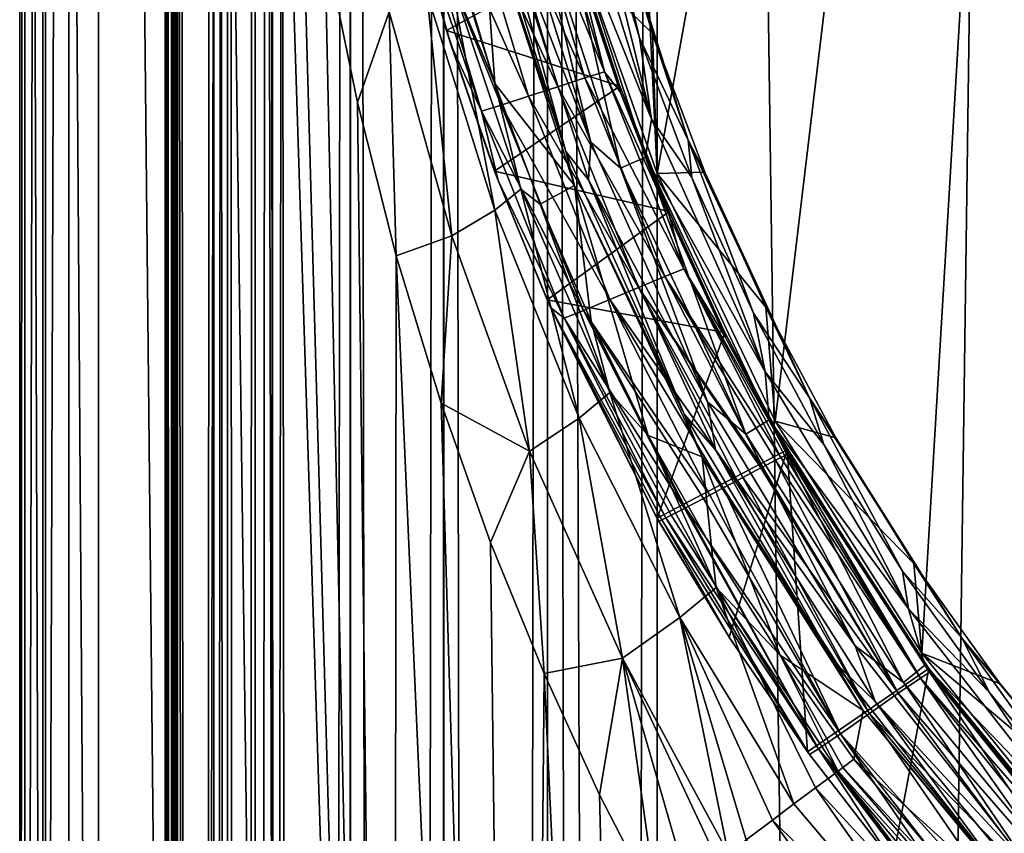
# Model space of a CAD drawing. Extents: x -100 to 100, y -1250 to 5.
# Tile 7 of 60: x -56 to -36, y -181 to -165. Entities that reach past the tile are written whole.
import ezdxf

# ---------------------------------------------------------------- set-up
doc = ezdxf.new("R2010")
doc.units = 0
doc.header["$LTSCALE"] = 65.185185
for name, color, linetype in [('109', 7, 'CONTINUOUS'), ('110', 7, 'CONTINUOUS'), ('111', 7, 'CONTINUOUS'), ('112', 7, 'CONTINUOUS'), ('113', 7, 'CONTINUOUS'), ('114', 7, 'CONTINUOUS'), ('115', 7, 'CONTINUOUS'), ('119', 7, 'CONTINUOUS'), ('2', 7, 'CONTINUOUS'), ('25', 7, 'CONTINUOUS'), ('26', 7, 'CONTINUOUS'), ('27', 7, 'CONTINUOUS'), ('3', 7, 'CONTINUOUS'), ('32', 7, 'CONTINUOUS'), ('33', 7, 'CONTINUOUS'), ('36', 7, 'CONTINUOUS'), ('37', 7, 'CONTINUOUS'), ('4', 7, 'CONTINUOUS'), ('42', 7, 'CONTINUOUS'), ('44', 7, 'CONTINUOUS'), ('45', 7, 'CONTINUOUS'), ('46', 7, 'CONTINUOUS'), ('47', 7, 'CONTINUOUS'), ('49', 7, 'CONTINUOUS'), ('5', 7, 'CONTINUOUS'), ('6', 7, 'CONTINUOUS'), ('68', 7, 'CONTINUOUS'), ('69', 7, 'CONTINUOUS'), ('7', 7, 'CONTINUOUS'), ('76', 7, 'CONTINUOUS'), ('77', 7, 'CONTINUOUS')]:
    doc.layers.add(name, color=color, linetype=linetype)

msp = doc.modelspace()

# ---------------------------------------------------------------- linework, layer by layer
at = {"layer": '109', "color": 7, "linetype": 'CONTINUOUS'}
for points in [[(-43.481, -174.685, 55.499), (-42, -177.13, 55), (-43.5, -174.653, 56), (-43.481, -174.685, 55.499)], [(-43.5, -174.653, 56), (-42, -177.13, 55), (-42.037, -177.072, 56), (-43.5, -174.653, 56)], [(-43.463, -174.718, 55), (-42, -177.13, 55), (-43.481, -174.685, 55.499), (-43.463, -174.718, 55)], [(-42, -177.13, 55), (-40.4, -179.459, 55), (-42.037, -177.072, 56), (-42, -177.13, 55)], [(-42.037, -177.072, 56), (-40.4, -179.459, 55), (-40.441, -179.403, 56), (-42.037, -177.072, 56)], [(-40.4, -179.459, 55), (-38.676, -181.689, 55), (-40.441, -179.403, 56), (-40.4, -179.459, 55)], [(-40.441, -179.403, 56), (-38.676, -181.689, 55), (-38.716, -181.64, 56), (-40.441, -179.403, 56)]]:
    msp.add_3dface(points, dxfattribs=at)
at = {"layer": '110', "color": 7, "linetype": 'CONTINUOUS'}
for points in [[(-41.092, -173.477, 54.181), (-38.596, -178.211, 53.744), (-41.359, -173.614, 53.868), (-41.092, -173.477, 54.181)], [(-40.984, -173.423, 54.377), (-38.145, -177.904, 54.275), (-41.092, -173.477, 54.181), (-40.984, -173.423, 54.377)], [(-38.145, -177.904, 54.275), (-38.596, -178.211, 53.744), (-41.092, -173.477, 54.181), (-38.145, -177.904, 54.275)], [(-40.904, -173.384, 54.589), (-38.145, -177.904, 54.275), (-40.984, -173.423, 54.377), (-40.904, -173.384, 54.589)], [(-40.842, -173.354, 55), (-38.145, -177.904, 54.275), (-40.904, -173.384, 54.589), (-40.842, -173.354, 55)], [(-37.964, -177.788, 55), (-38.145, -177.904, 54.275), (-40.842, -173.354, 55), (-37.964, -177.788, 55)], [(-41.391, -173.63, 53.841), (-38.596, -178.211, 53.744), (-41.759, -173.825, 53.623), (-41.391, -173.63, 53.841)], [(-41.359, -173.614, 53.868), (-38.596, -178.211, 53.744), (-41.391, -173.63, 53.841), (-41.359, -173.614, 53.868)], [(-41.872, -173.886, 53.587), (-39.182, -178.623, 53.55), (-42.159, -174.04, 53.55), (-41.872, -173.886, 53.587)], [(-41.759, -173.825, 53.623), (-39.182, -178.623, 53.55), (-41.872, -173.886, 53.587), (-41.759, -173.825, 53.623)], [(-38.596, -178.211, 53.744), (-39.182, -178.623, 53.55), (-41.759, -173.825, 53.623), (-38.596, -178.211, 53.744)], [(-42.159, -174.04, 53.55), (-39.769, -179.036, 53.744), (-42.43, -174.185, 53.586), (-42.159, -174.04, 53.55)], [(-39.182, -178.623, 53.55), (-39.769, -179.036, 53.744), (-42.159, -174.04, 53.55), (-39.182, -178.623, 53.55)], [(-42.557, -174.253, 53.627), (-39.769, -179.036, 53.744), (-42.919, -174.444, 53.845), (-42.557, -174.253, 53.627)], [(-42.43, -174.185, 53.586), (-39.769, -179.036, 53.744), (-42.557, -174.253, 53.627), (-42.43, -174.185, 53.586)], [(-42.943, -174.457, 53.866), (-40.22, -179.343, 54.275), (-43.213, -174.595, 54.181), (-42.943, -174.457, 53.866)], [(-42.919, -174.444, 53.845), (-40.22, -179.343, 54.275), (-42.943, -174.457, 53.866), (-42.919, -174.444, 53.845)], [(-39.769, -179.036, 53.744), (-40.22, -179.343, 54.275), (-42.919, -174.444, 53.845), (-39.769, -179.036, 53.744)], [(-42, -177.13, 55), (-43.463, -174.718, 55), (-43.4, -174.688, 54.586), (-42, -177.13, 55)], [(-43.319, -174.648, 54.373), (-40.4, -179.459, 55), (-43.4, -174.688, 54.586), (-43.319, -174.648, 54.373)], [(-40.4, -179.459, 55), (-42, -177.13, 55), (-43.4, -174.688, 54.586), (-40.4, -179.459, 55)], [(-43.213, -174.595, 54.181), (-40.22, -179.343, 54.275), (-43.319, -174.648, 54.373), (-43.213, -174.595, 54.181)], [(-40.22, -179.343, 54.275), (-40.4, -179.459, 55), (-43.319, -174.648, 54.373), (-40.22, -179.343, 54.275)], [(-38.145, -177.904, 54.275), (-35.069, -182.273, 53.84), (-38.596, -178.211, 53.744), (-38.145, -177.904, 54.275)], [(-37.964, -177.788, 55), (-34.655, -181.921, 54.584), (-38.145, -177.904, 54.275), (-37.964, -177.788, 55)], [(-34.655, -181.921, 54.584), (-34.817, -182.055, 54.176), (-38.145, -177.904, 54.275), (-34.655, -181.921, 54.584)], [(-34.817, -182.055, 54.176), (-35.069, -182.273, 53.84), (-38.145, -177.904, 54.275), (-34.817, -182.055, 54.176)], [(-34.624, -181.853, 55), (-34.655, -181.921, 54.584), (-37.964, -177.788, 55), (-34.624, -181.853, 55)], [(-38.596, -178.211, 53.744), (-35.38, -182.549, 53.623), (-39.182, -178.623, 53.55), (-38.596, -178.211, 53.744)], [(-35.069, -182.273, 53.84), (-35.38, -182.549, 53.623), (-38.596, -178.211, 53.744), (-35.069, -182.273, 53.84)], [(-39.182, -178.623, 53.55), (-36.054, -183.156, 53.626), (-39.769, -179.036, 53.744), (-39.182, -178.623, 53.55)], [(-35.38, -182.549, 53.623), (-35.717, -182.853, 53.55), (-39.182, -178.623, 53.55), (-35.38, -182.549, 53.623)], [(-35.717, -182.853, 53.55), (-36.054, -183.156, 53.626), (-39.182, -178.623, 53.55), (-35.717, -182.853, 53.55)], [(-39.769, -179.036, 53.744), (-36.61, -183.644, 54.176), (-40.22, -179.343, 54.275), (-39.769, -179.036, 53.744)], [(-36.054, -183.156, 53.626), (-36.361, -183.429, 53.842), (-39.769, -179.036, 53.744), (-36.054, -183.156, 53.626)], [(-36.361, -183.429, 53.842), (-36.61, -183.644, 54.176), (-39.769, -179.036, 53.744), (-36.361, -183.429, 53.842)], [(-38.676, -181.689, 55), (-40.4, -179.459, 55), (-40.22, -179.343, 54.275), (-38.676, -181.689, 55)], [(-36.61, -183.644, 54.176), (-36.771, -183.778, 54.581), (-40.22, -179.343, 54.275), (-36.61, -183.644, 54.176)], [(-36.771, -183.778, 54.581), (-36.826, -183.821, 55), (-40.22, -179.343, 54.275), (-36.771, -183.778, 54.581)], [(-36.826, -183.821, 55), (-38.676, -181.689, 55), (-40.22, -179.343, 54.275), (-36.826, -183.821, 55)]]:
    msp.add_3dface(points, dxfattribs=at)
at = {"layer": '111', "color": 7, "linetype": 'CONTINUOUS'}
for points in [[(-40.854, -173.262, 56), (-37.979, -177.709, 56), (-40.848, -173.308, 55.5), (-40.854, -173.262, 56)], [(-37.979, -177.709, 56), (-40.842, -173.354, 55), (-40.848, -173.308, 55.5), (-37.979, -177.709, 56)], [(-37.964, -177.788, 55), (-40.842, -173.354, 55), (-37.979, -177.709, 56), (-37.964, -177.788, 55)], [(-34.622, -181.805, 56), (-37.964, -177.788, 55), (-37.979, -177.709, 56), (-34.622, -181.805, 56)], [(-34.622, -181.805, 56), (-34.611, -181.842, 55.5), (-37.964, -177.788, 55), (-34.622, -181.805, 56)], [(-34.611, -181.842, 55.5), (-34.624, -181.853, 55), (-37.964, -177.788, 55), (-34.611, -181.842, 55.5)]]:
    msp.add_3dface(points, dxfattribs=at)
at = {"layer": '112', "color": 7, "linetype": 'CONTINUOUS'}
for points in [[(-43.5, -174.653, 56), (-42.037, -177.072, 56), (-40.854, -173.262, 56), (-43.5, -174.653, 56)], [(-42.037, -177.072, 56), (-40.441, -179.403, 56), (-40.854, -173.262, 56), (-42.037, -177.072, 56)], [(-40.441, -179.403, 56), (-37.979, -177.709, 56), (-40.854, -173.262, 56), (-40.441, -179.403, 56)], [(-40.441, -179.403, 56), (-38.716, -181.64, 56), (-37.979, -177.709, 56), (-40.441, -179.403, 56)], [(-38.716, -181.64, 56), (-34.622, -181.805, 56), (-37.979, -177.709, 56), (-38.716, -181.64, 56)]]:
    msp.add_3dface(points, dxfattribs=at)
at = {"layer": '113', "color": 7, "linetype": 'CONTINUOUS'}
for points in [[(-47.778, -164.739, 55.038), (-45.105, -163.272, 55.867), (-48.602, -161.736, 54.6), (-47.778, -164.739, 55.038)], [(-44.254, -165.87, 55.962), (-45.105, -163.272, 55.867), (-47.778, -164.739, 55.038), (-44.254, -165.87, 55.962)], [(-46.801, -167.598, 55.439), (-44.254, -165.87, 55.962), (-47.778, -164.739, 55.038), (-46.801, -167.598, 55.439)], [(-43.256, -168.415, 56.006), (-44.254, -165.87, 55.962), (-46.801, -167.598, 55.439), (-43.256, -168.415, 56.006)], [(-45.732, -170.213, 55.748), (-43.256, -168.415, 56.006), (-46.801, -167.598, 55.439), (-45.732, -170.213, 55.748)], [(-42.121, -170.881, 56.007), (-43.256, -168.415, 56.006), (-45.732, -170.213, 55.748), (-42.121, -170.881, 56.007)], [(-43.5, -174.653, 56), (-42.121, -170.881, 56.007), (-45.732, -170.213, 55.748), (-43.5, -174.653, 56)], [(-43.5, -174.653, 56), (-40.854, -173.262, 56), (-42.121, -170.881, 56.007), (-43.5, -174.653, 56)]]:
    msp.add_3dface(points, dxfattribs=at)
at = {"layer": '114', "color": 7, "linetype": 'CONTINUOUS'}
for points in [[(-45.105, -163.272, 55.867), (-44.254, -165.87, 55.962), (-45.107, -163.39, 54.867), (-45.105, -163.272, 55.867)], [(-45.107, -163.39, 54.867), (-44.254, -165.87, 55.962), (-44.251, -165.983, 54.962), (-45.107, -163.39, 54.867)], [(-44.254, -165.87, 55.962), (-43.256, -168.415, 56.006), (-44.251, -165.983, 54.962), (-44.254, -165.87, 55.962)], [(-44.251, -165.983, 54.962), (-43.256, -168.415, 56.006), (-43.249, -168.52, 55.006), (-44.251, -165.983, 54.962)], [(-43.256, -168.415, 56.006), (-42.121, -170.881, 56.007), (-43.249, -168.52, 55.006), (-43.256, -168.415, 56.006)], [(-43.249, -168.52, 55.006), (-42.121, -170.881, 56.007), (-42.11, -170.98, 55.007), (-43.249, -168.52, 55.006)], [(-42.121, -170.881, 56.007), (-40.854, -173.262, 56), (-42.11, -170.98, 55.007), (-42.121, -170.881, 56.007)], [(-40.848, -173.308, 55.5), (-40.842, -173.354, 55), (-42.11, -170.98, 55.007), (-40.848, -173.308, 55.5)], [(-40.854, -173.262, 56), (-40.848, -173.308, 55.5), (-42.11, -170.98, 55.007), (-40.854, -173.262, 56)]]:
    msp.add_3dface(points, dxfattribs=at)
at = {"layer": '115', "color": 7, "linetype": 'CONTINUOUS'}
for points in [[(-45.807, -161.449, 54.078), (-44.566, -165.577, 54.286), (-46.216, -161.544, 53.414), (-45.807, -161.449, 54.078)], [(-45.807, -161.449, 54.078), (-45.107, -163.39, 54.867), (-44.566, -165.577, 54.286), (-45.807, -161.449, 54.078)], [(-46.776, -161.679, 52.915), (-45.517, -165.88, 53.273), (-47.387, -161.827, 52.676), (-46.776, -161.679, 52.915)], [(-46.216, -161.544, 53.414), (-44.968, -165.702, 53.685), (-46.776, -161.679, 52.915), (-46.216, -161.544, 53.414)], [(-46.776, -161.679, 52.915), (-44.968, -165.702, 53.685), (-45.517, -165.88, 53.273), (-46.776, -161.679, 52.915)], [(-46.216, -161.544, 53.414), (-44.566, -165.577, 54.286), (-44.968, -165.702, 53.685), (-46.216, -161.544, 53.414)], [(-47.387, -161.827, 52.676), (-46.116, -166.076, 53.13), (-47.948, -161.962, 52.738), (-47.387, -161.827, 52.676)], [(-47.387, -161.827, 52.676), (-45.517, -165.88, 53.273), (-46.116, -166.076, 53.13), (-47.387, -161.827, 52.676)], [(-48.358, -162.057, 53.084), (-47.069, -166.38, 53.688), (-48.496, -162.172, 53.663), (-48.358, -162.057, 53.084)], [(-47.948, -161.962, 52.738), (-46.667, -166.254, 53.279), (-48.358, -162.057, 53.084), (-47.948, -161.962, 52.738)], [(-48.358, -162.057, 53.084), (-46.667, -166.254, 53.279), (-47.069, -166.38, 53.688), (-48.358, -162.057, 53.084)], [(-47.948, -161.962, 52.738), (-46.116, -166.076, 53.13), (-46.667, -166.254, 53.279), (-47.948, -161.962, 52.738)], [(-48.496, -162.172, 53.663), (-47.069, -166.38, 53.688), (-47.684, -165.042, 54.083), (-48.496, -162.172, 53.663)], [(-45.107, -163.39, 54.867), (-44.251, -165.983, 54.962), (-44.566, -165.577, 54.286), (-45.107, -163.39, 54.867)], [(-47.684, -165.042, 54.083), (-47.069, -166.38, 53.688), (-46.729, -167.786, 54.464), (-47.684, -165.042, 54.083)], [(-44.968, -165.702, 53.685), (-43.345, -169.738, 53.834), (-45.517, -165.88, 53.273), (-44.968, -165.702, 53.685)], [(-44.566, -165.577, 54.286), (-42.955, -169.581, 54.372), (-44.968, -165.702, 53.685), (-44.566, -165.577, 54.286)], [(-44.968, -165.702, 53.685), (-42.955, -169.581, 54.372), (-43.345, -169.738, 53.834), (-44.968, -165.702, 53.685)], [(-44.251, -165.983, 54.962), (-43.249, -168.52, 55.006), (-44.566, -165.577, 54.286), (-44.251, -165.983, 54.962)], [(-44.566, -165.577, 54.286), (-43.249, -168.52, 55.006), (-42.955, -169.581, 54.372), (-44.566, -165.577, 54.286)], [(-45.517, -165.88, 53.273), (-43.879, -169.961, 53.51), (-46.116, -166.076, 53.13), (-45.517, -165.88, 53.273)], [(-45.517, -165.88, 53.273), (-43.345, -169.738, 53.834), (-43.879, -169.961, 53.51), (-45.517, -165.88, 53.273)], [(-46.116, -166.076, 53.13), (-44.461, -170.209, 53.463), (-46.667, -166.254, 53.279), (-46.116, -166.076, 53.13)], [(-46.116, -166.076, 53.13), (-43.879, -169.961, 53.51), (-44.461, -170.209, 53.463), (-46.116, -166.076, 53.13)], [(-46.667, -166.254, 53.279), (-44.996, -170.433, 53.7), (-47.069, -166.38, 53.688), (-46.667, -166.254, 53.279)], [(-46.667, -166.254, 53.279), (-44.461, -170.209, 53.463), (-44.996, -170.433, 53.7), (-46.667, -166.254, 53.279)], [(-47.069, -166.38, 53.688), (-44.996, -170.433, 53.7), (-45.387, -170.59, 54.173), (-47.069, -166.38, 53.688)], [(-47.069, -166.38, 53.688), (-45.387, -170.59, 54.173), (-46.729, -167.786, 54.464), (-47.069, -166.38, 53.688)], [(-46.729, -167.786, 54.464), (-45.387, -170.59, 54.173), (-45.664, -170.368, 54.763), (-46.729, -167.786, 54.464)], [(-43.249, -168.52, 55.006), (-42.11, -170.98, 55.007), (-42.955, -169.581, 54.372), (-43.249, -168.52, 55.006)], [(-42.955, -169.581, 54.372), (-40.984, -173.423, 54.377), (-43.345, -169.738, 53.834), (-42.955, -169.581, 54.372)], [(-40.842, -173.354, 55), (-40.904, -173.384, 54.589), (-42.955, -169.581, 54.372), (-40.842, -173.354, 55)], [(-42.11, -170.98, 55.007), (-40.842, -173.354, 55), (-42.955, -169.581, 54.372), (-42.11, -170.98, 55.007)], [(-40.904, -173.384, 54.589), (-40.984, -173.423, 54.377), (-42.955, -169.581, 54.372), (-40.904, -173.384, 54.589)], [(-43.345, -169.738, 53.834), (-41.359, -173.614, 53.868), (-43.879, -169.961, 53.51), (-43.345, -169.738, 53.834)], [(-40.984, -173.423, 54.377), (-41.092, -173.477, 54.181), (-43.345, -169.738, 53.834), (-40.984, -173.423, 54.377)], [(-41.092, -173.477, 54.181), (-41.359, -173.614, 53.868), (-43.345, -169.738, 53.834), (-41.092, -173.477, 54.181)], [(-43.879, -169.961, 53.51), (-41.872, -173.886, 53.587), (-44.461, -170.209, 53.463), (-43.879, -169.961, 53.51)], [(-41.359, -173.614, 53.868), (-41.391, -173.63, 53.841), (-43.879, -169.961, 53.51), (-41.359, -173.614, 53.868)], [(-41.391, -173.63, 53.841), (-41.759, -173.825, 53.623), (-43.879, -169.961, 53.51), (-41.391, -173.63, 53.841)], [(-41.759, -173.825, 53.623), (-41.872, -173.886, 53.587), (-43.879, -169.961, 53.51), (-41.759, -173.825, 53.623)], [(-44.461, -170.209, 53.463), (-42.43, -174.185, 53.586), (-44.996, -170.433, 53.7), (-44.461, -170.209, 53.463)], [(-41.872, -173.886, 53.587), (-42.159, -174.04, 53.55), (-44.461, -170.209, 53.463), (-41.872, -173.886, 53.587)], [(-42.159, -174.04, 53.55), (-42.43, -174.185, 53.586), (-44.461, -170.209, 53.463), (-42.159, -174.04, 53.55)], [(-43.4, -174.688, 54.586), (-43.463, -174.718, 55), (-45.664, -170.368, 54.763), (-43.4, -174.688, 54.586)], [(-43.319, -174.648, 54.373), (-43.4, -174.688, 54.586), (-45.664, -170.368, 54.763), (-43.319, -174.648, 54.373)], [(-45.387, -170.59, 54.173), (-43.319, -174.648, 54.373), (-45.664, -170.368, 54.763), (-45.387, -170.59, 54.173)], [(-44.996, -170.433, 53.7), (-42.943, -174.457, 53.866), (-45.387, -170.59, 54.173), (-44.996, -170.433, 53.7)], [(-42.43, -174.185, 53.586), (-42.557, -174.253, 53.627), (-44.996, -170.433, 53.7), (-42.43, -174.185, 53.586)], [(-42.557, -174.253, 53.627), (-42.919, -174.444, 53.845), (-44.996, -170.433, 53.7), (-42.557, -174.253, 53.627)], [(-42.919, -174.444, 53.845), (-42.943, -174.457, 53.866), (-44.996, -170.433, 53.7), (-42.919, -174.444, 53.845)], [(-42.943, -174.457, 53.866), (-43.213, -174.595, 54.181), (-45.387, -170.59, 54.173), (-42.943, -174.457, 53.866)], [(-43.213, -174.595, 54.181), (-43.319, -174.648, 54.373), (-45.387, -170.59, 54.173), (-43.213, -174.595, 54.181)]]:
    msp.add_3dface(points, dxfattribs=at)
at = {"layer": '119', "color": 7, "linetype": 'CONTINUOUS'}
for points in [[(-47.778, -164.739, 55.038), (-48.602, -161.736, 54.6), (-48.496, -162.172, 53.663), (-47.778, -164.739, 55.038)], [(-47.778, -164.739, 55.038), (-48.496, -162.172, 53.663), (-47.684, -165.042, 54.083), (-47.778, -164.739, 55.038)], [(-46.801, -167.598, 55.439), (-47.778, -164.739, 55.038), (-47.684, -165.042, 54.083), (-46.801, -167.598, 55.439)], [(-46.801, -167.598, 55.439), (-47.684, -165.042, 54.083), (-46.729, -167.786, 54.464), (-46.801, -167.598, 55.439)], [(-45.732, -170.213, 55.748), (-46.801, -167.598, 55.439), (-46.729, -167.786, 54.464), (-45.732, -170.213, 55.748)], [(-45.732, -170.213, 55.748), (-46.729, -167.786, 54.464), (-45.664, -170.368, 54.763), (-45.732, -170.213, 55.748)], [(-43.463, -174.718, 55), (-43.481, -174.685, 55.499), (-45.732, -170.213, 55.748), (-43.463, -174.718, 55)], [(-43.463, -174.718, 55), (-45.732, -170.213, 55.748), (-45.664, -170.368, 54.763), (-43.463, -174.718, 55)], [(-43.481, -174.685, 55.499), (-43.5, -174.653, 56), (-45.732, -170.213, 55.748), (-43.481, -174.685, 55.499)]]:
    msp.add_3dface(points, dxfattribs=at)
at = {"layer": '2', "color": 7, "linetype": 'CONTINUOUS'}
for points in [[(-53.463, 0, -33.53), (-53.5, 0, -34.889), (-53.463, -1250, -33.53), (-53.463, 0, -33.53)], [(-53.463, -1250, -33.53), (-53.5, 0, -34.889), (-53.5, -625, -34.889), (-53.463, -1250, -33.53)], [(-53.352, 0, -32.174), (-53.463, 0, -33.53), (-53.352, -625, -32.174), (-53.352, 0, -32.174)], [(-53.352, -625, -32.174), (-53.463, 0, -33.53), (-53.352, -1250, -32.174), (-53.352, -625, -32.174)], [(-53.352, -1250, -32.174), (-53.463, 0, -33.53), (-53.463, -1250, -33.53), (-53.352, -1250, -32.174)]]:
    msp.add_3dface(points, dxfattribs=at)
at = {"layer": '25', "color": 7, "linetype": 'CONTINUOUS'}
for points in [[(-43.5, 0, -53.5), (-34.889, 0, -53.5), (-34.889, -625, -53.5), (-43.5, 0, -53.5)], [(-43.5, 0, -53.5), (-34.889, -625, -53.5), (-43.5, -625, -53.5), (-43.5, 0, -53.5)]]:
    msp.add_3dface(points, dxfattribs=at)
at = {"layer": '26', "color": 7, "linetype": 'CONTINUOUS'}
for points in [[(-53.5, 0, -43.5), (-53.249, 0, -45.725), (-53.5, -625, -43.5), (-53.5, 0, -43.5)], [(-53.5, -625, -43.5), (-53.249, 0, -45.725), (-53.5, -1250, -43.5), (-53.5, -625, -43.5)], [(-53.5, -1250, -43.5), (-53.249, 0, -45.725), (-53.249, -1250, -45.725), (-53.5, -1250, -43.5)], [(-53.249, 0, -45.725), (-52.509, 0, -47.839), (-52.512, -1250, -47.834), (-53.249, 0, -45.725)], [(-53.249, -1250, -45.725), (-53.249, 0, -45.725), (-52.512, -1250, -47.834), (-53.249, -1250, -45.725)], [(-52.512, -1250, -47.834), (-52.509, 0, -47.839), (-51.322, -1250, -49.73), (-52.512, -1250, -47.834)], [(-52.509, 0, -47.839), (-51.315, 0, -49.739), (-51.322, -1250, -49.73), (-52.509, 0, -47.839)], [(-51.322, -1250, -49.73), (-51.315, 0, -49.739), (-49.739, -1250, -51.315), (-51.322, -1250, -49.73)], [(-51.315, 0, -49.739), (-49.73, 0, -51.322), (-49.739, -1250, -51.315), (-51.315, 0, -49.739)], [(-49.739, -1250, -51.315), (-49.73, 0, -51.322), (-47.839, -1250, -52.509), (-49.739, -1250, -51.315)], [(-49.73, 0, -51.322), (-47.834, 0, -52.512), (-47.839, -1250, -52.509), (-49.73, 0, -51.322)], [(-47.839, -1250, -52.509), (-47.834, 0, -52.512), (-45.725, -1250, -53.249), (-47.839, -1250, -52.509)], [(-47.834, 0, -52.512), (-45.725, 0, -53.249), (-45.725, -1250, -53.249), (-47.834, 0, -52.512)], [(-45.725, 0, -53.249), (-43.5, 0, -53.5), (-45.725, -1250, -53.249), (-45.725, 0, -53.249)], [(-43.5, 0, -53.5), (-43.5, -625, -53.5), (-45.725, -1250, -53.249), (-43.5, 0, -53.5)]]:
    msp.add_3dface(points, dxfattribs=at)
at = {"layer": '27', "color": 7, "linetype": 'CONTINUOUS'}
for points in [[(-53.5, 0, -34.889), (-53.5, 0, -43.5), (-53.5, -625, -43.5), (-53.5, 0, -34.889)], [(-53.5, -625, -34.889), (-53.5, 0, -34.889), (-53.5, -625, -43.5), (-53.5, -625, -34.889)]]:
    msp.add_3dface(points, dxfattribs=at)
at = {"layer": '3', "color": 7, "linetype": 'CONTINUOUS'}
for points in [[(-52.231, 0, -19.329), (-53.352, 0, -32.174), (-52.231, -1250, -19.329), (-52.231, 0, -19.329)], [(-53.352, 0, -32.174), (-53.352, -625, -32.174), (-52.231, -1250, -19.329), (-53.352, 0, -32.174)], [(-53.352, 0, 32.174), (-52.231, 0, 19.329), (-53.352, -625, 32.174), (-53.352, 0, 32.174)], [(-53.352, -625, 32.174), (-52.231, 0, 19.329), (-53.352, -1250, 32.174), (-53.352, -625, 32.174)], [(-53.352, -1250, 32.174), (-52.231, 0, 19.329), (-52.231, -1250, 19.329), (-53.352, -1250, 32.174)], [(-52.231, 0, 19.329), (-51.67, 0, 6.447), (-52.231, -1250, 19.329), (-52.231, 0, 19.329)], [(-52.231, -1250, 19.329), (-51.67, 0, 6.447), (-51.67, -1250, 6.447), (-52.231, -1250, 19.329)], [(-51.67, 0, -6.447), (-52.231, 0, -19.329), (-51.67, -1250, -6.447), (-51.67, 0, -6.447)], [(-51.67, -1250, -6.447), (-52.231, 0, -19.329), (-52.231, -1250, -19.329), (-51.67, -1250, -6.447)], [(-51.67, 0, 6.447), (-51.67, 0, -6.447), (-51.67, -1250, 6.447), (-51.67, 0, 6.447)], [(-51.67, -1250, 6.447), (-51.67, 0, -6.447), (-51.67, -1250, -6.447), (-51.67, -1250, 6.447)]]:
    msp.add_3dface(points, dxfattribs=at)
at = {"layer": '32', "color": 7, "linetype": 'CONTINUOUS'}
for points in [[(-44.467, -161.915, 83.965), (-43.593, -164.798, 83.965), (-44.981, -163.441, 57.915), (-44.467, -161.915, 83.965)], [(-44.981, -163.441, 57.915), (-43.593, -164.798, 83.965), (-43.5, -167.646, 58), (-44.981, -163.441, 57.915)], [(-43.593, -164.798, 83.965), (-42.532, -167.617, 83.965), (-43.5, -167.646, 58), (-43.593, -164.798, 83.965)], [(-42.532, -167.617, 83.965), (-41.289, -170.361, 83.965), (-43.5, -167.646, 58), (-42.532, -167.617, 83.965)], [(-43.5, -167.646, 58), (-41.289, -170.361, 83.965), (-41.1, -172.68, 58), (-43.5, -167.646, 58)], [(-41.289, -170.361, 83.965), (-39.868, -173.018, 83.965), (-41.1, -172.68, 58), (-41.289, -170.361, 83.965)], [(-39.868, -173.018, 83.965), (-38.278, -175.576, 83.965), (-41.1, -172.68, 58), (-39.868, -173.018, 83.965)], [(-41.1, -172.68, 58), (-38.278, -175.576, 83.965), (-38.119, -177.396, 58), (-41.1, -172.68, 58)], [(-38.278, -175.576, 83.965), (-36.523, -178.025, 83.965), (-38.119, -177.396, 58), (-38.278, -175.576, 83.965)], [(-36.523, -178.025, 83.965), (-34.612, -180.354, 83.965), (-38.119, -177.396, 58), (-36.523, -178.025, 83.965)], [(-38.119, -177.396, 58), (-34.612, -180.354, 83.965), (-34.601, -181.724, 58), (-38.119, -177.396, 58)]]:
    msp.add_3dface(points, dxfattribs=at)
at = {"layer": '33', "color": 7, "linetype": 'CONTINUOUS'}
for points in [[(-43.858, -164.888, 84.695), (-44.654, -161.465, 84.358), (-44.738, -161.988, 84.695), (-43.858, -164.888, 84.695)], [(-42.865, -166.971, 84.358), (-44.467, -161.915, 83.965), (-44.654, -161.465, 84.358), (-42.865, -166.971, 84.358)], [(-42.865, -166.971, 84.358), (-44.654, -161.465, 84.358), (-43.858, -164.888, 84.695), (-42.865, -166.971, 84.358)], [(-43.593, -164.798, 83.965), (-44.467, -161.915, 83.965), (-42.865, -166.971, 84.358), (-43.593, -164.798, 83.965)], [(-42.791, -167.724, 84.695), (-42.865, -166.971, 84.358), (-43.858, -164.888, 84.695), (-42.791, -167.724, 84.695)], [(-42.532, -167.617, 83.965), (-43.593, -164.798, 83.965), (-42.865, -166.971, 84.358), (-42.532, -167.617, 83.965)], [(-40.399, -172.21, 84.358), (-42.532, -167.617, 83.965), (-42.865, -166.971, 84.358), (-40.399, -172.21, 84.358)], [(-40.399, -172.21, 84.358), (-42.865, -166.971, 84.358), (-41.54, -170.485, 84.695), (-40.399, -172.21, 84.358)], [(-41.54, -170.485, 84.695), (-42.865, -166.971, 84.358), (-42.791, -167.724, 84.695), (-41.54, -170.485, 84.695)], [(-41.289, -170.361, 83.965), (-42.532, -167.617, 83.965), (-40.399, -172.21, 84.358), (-41.289, -170.361, 83.965)], [(-40.111, -173.158, 84.695), (-40.399, -172.21, 84.358), (-41.54, -170.485, 84.695), (-40.111, -173.158, 84.695)], [(-39.868, -173.018, 83.965), (-41.289, -170.361, 83.965), (-40.399, -172.21, 84.358), (-39.868, -173.018, 83.965)], [(-37.297, -177.098, 84.358), (-39.868, -173.018, 83.965), (-40.399, -172.21, 84.358), (-37.297, -177.098, 84.358)], [(-37.297, -177.098, 84.358), (-40.399, -172.21, 84.358), (-38.511, -175.732, 84.695), (-37.297, -177.098, 84.358)], [(-38.511, -175.732, 84.695), (-40.399, -172.21, 84.358), (-40.111, -173.158, 84.695), (-38.511, -175.732, 84.695)], [(-38.278, -175.576, 83.965), (-39.868, -173.018, 83.965), (-37.297, -177.098, 84.358), (-38.278, -175.576, 83.965)], [(-36.523, -178.025, 83.965), (-38.278, -175.576, 83.965), (-37.297, -177.098, 84.358), (-36.523, -178.025, 83.965)], [(-36.745, -178.196, 84.695), (-37.297, -177.098, 84.358), (-38.511, -175.732, 84.695), (-36.745, -178.196, 84.695)], [(-33.607, -181.559, 84.358), (-36.523, -178.025, 83.965), (-37.297, -177.098, 84.358), (-33.607, -181.559, 84.358)], [(-33.607, -181.559, 84.358), (-37.297, -177.098, 84.358), (-34.822, -180.538, 84.695), (-33.607, -181.559, 84.358)], [(-34.822, -180.538, 84.695), (-37.297, -177.098, 84.358), (-36.745, -178.196, 84.695), (-34.822, -180.538, 84.695)], [(-34.612, -180.354, 83.965), (-36.523, -178.025, 83.965), (-33.607, -181.559, 84.358), (-34.612, -180.354, 83.965)]]:
    msp.add_3dface(points, dxfattribs=at)
at = {"layer": '36', "color": 7, "linetype": 'CONTINUOUS'}
for points in [[(-46.091, -161.856, 85), (-44.243, -167.536, 85), (-45.558, -161.698, 85), (-46.091, -161.856, 85)], [(-45.558, -161.698, 85), (-44.243, -167.536, 85), (-43.735, -167.31, 85), (-45.558, -161.698, 85)], [(-44.243, -167.536, 85), (-41.696, -172.943, 85), (-43.735, -167.31, 85), (-44.243, -167.536, 85)], [(-43.735, -167.31, 85), (-41.696, -172.943, 85), (-41.221, -172.653, 85), (-43.735, -167.31, 85)], [(-41.696, -172.943, 85), (-38.488, -177.994, 85), (-41.221, -172.653, 85), (-41.696, -172.943, 85)], [(-41.221, -172.653, 85), (-38.488, -177.994, 85), (-38.054, -177.645, 85), (-41.221, -172.653, 85)], [(-38.488, -177.994, 85), (-34.67, -182.603, 85), (-38.054, -177.645, 85), (-38.488, -177.994, 85)], [(-38.054, -177.645, 85), (-34.67, -182.603, 85), (-34.286, -182.199, 85), (-38.054, -177.645, 85)]]:
    msp.add_3dface(points, dxfattribs=at)
at = {"layer": '37', "color": 7, "linetype": 'CONTINUOUS'}
for points in [[(-44.849, -167.009, 84.927), (-46.572, -161.479, 84.927), (-46.769, -162.008, 84.719), (-44.849, -167.009, 84.927)], [(-44.849, -167.009, 84.927), (-46.091, -161.856, 85), (-46.572, -161.479, 84.927), (-44.849, -167.009, 84.927)], [(-44.243, -167.536, 85), (-46.091, -161.856, 85), (-44.849, -167.009, 84.927), (-44.243, -167.536, 85)], [(-44.895, -167.775, 84.719), (-44.849, -167.009, 84.927), (-46.769, -162.008, 84.719), (-44.895, -167.775, 84.719)], [(-42.472, -172.291, 84.927), (-44.849, -167.009, 84.927), (-44.895, -167.775, 84.719), (-42.472, -172.291, 84.927)], [(-42.472, -172.291, 84.927), (-44.243, -167.536, 85), (-44.849, -167.009, 84.927), (-42.472, -172.291, 84.927)], [(-41.696, -172.943, 85), (-44.243, -167.536, 85), (-42.472, -172.291, 84.927), (-41.696, -172.943, 85)], [(-42.313, -173.262, 84.719), (-42.472, -172.291, 84.927), (-44.895, -167.775, 84.719), (-42.313, -173.262, 84.719)], [(-39.475, -177.248, 84.927), (-41.696, -172.943, 85), (-42.472, -172.291, 84.927), (-39.475, -177.248, 84.927)], [(-39.475, -177.248, 84.927), (-42.472, -172.291, 84.927), (-42.313, -173.262, 84.719), (-39.475, -177.248, 84.927)], [(-38.488, -177.994, 85), (-41.696, -172.943, 85), (-39.475, -177.248, 84.927), (-38.488, -177.994, 85)], [(-39.064, -178.382, 84.719), (-39.475, -177.248, 84.927), (-42.313, -173.262, 84.719), (-39.064, -178.382, 84.719)], [(-35.903, -181.807, 84.927), (-38.488, -177.994, 85), (-39.475, -177.248, 84.927), (-35.903, -181.807, 84.927)], [(-35.903, -181.807, 84.927), (-39.475, -177.248, 84.927), (-39.064, -178.382, 84.719), (-35.903, -181.807, 84.927)], [(-34.67, -182.603, 85), (-38.488, -177.994, 85), (-35.903, -181.807, 84.927), (-34.67, -182.603, 85)], [(-35.199, -183.054, 84.719), (-35.903, -181.807, 84.927), (-39.064, -178.382, 84.719), (-35.199, -183.054, 84.719)]]:
    msp.add_3dface(points, dxfattribs=at)
at = {"layer": '4', "color": 7, "linetype": 'CONTINUOUS'}
for points in [[(-53.5, 0, 34.889), (-53.463, 0, 33.53), (-53.5, -625, 34.889), (-53.5, 0, 34.889)], [(-53.5, -625, 34.889), (-53.463, 0, 33.53), (-53.5, -1250, 34.889), (-53.5, -625, 34.889)], [(-53.5, -1250, 34.889), (-53.463, 0, 33.53), (-53.463, -1250, 33.53), (-53.5, -1250, 34.889)], [(-53.463, 0, 33.53), (-53.352, 0, 32.174), (-53.463, -1250, 33.53), (-53.463, 0, 33.53)], [(-53.352, 0, 32.174), (-53.352, -625, 32.174), (-53.463, -1250, 33.53), (-53.352, 0, 32.174)]]:
    msp.add_3dface(points, dxfattribs=at)
at = {"layer": '42', "color": 7, "linetype": 'CONTINUOUS'}
for points in [[(-47.592, -163.295, 60.47), (-46.798, -165.814, 60.934), (-47.064, -162.084, 84.035), (-47.592, -163.295, 60.47)], [(-47.064, -162.084, 84.035), (-46.798, -165.814, 60.934), (-45.179, -167.887, 84.035), (-47.064, -162.084, 84.035)], [(-46.798, -165.814, 60.934), (-45.878, -168.267, 61.399), (-45.179, -167.887, 84.035), (-46.798, -165.814, 60.934)], [(-45.878, -168.267, 61.399), (-44.84, -170.649, 61.84), (-45.179, -167.887, 84.035), (-45.878, -168.267, 61.399)], [(-44.84, -170.649, 61.84), (-43.679, -172.975, 62.226), (-45.179, -167.887, 84.035), (-44.84, -170.649, 61.84)], [(-45.179, -167.887, 84.035), (-43.679, -172.975, 62.226), (-42.58, -173.409, 84.035), (-45.179, -167.887, 84.035)], [(-43.679, -172.975, 62.226), (-42.395, -175.243, 62.543), (-42.58, -173.409, 84.035), (-43.679, -172.975, 62.226)], [(-42.395, -175.243, 62.543), (-41.001, -177.438, 62.741), (-42.58, -173.409, 84.035), (-42.395, -175.243, 62.543)], [(-42.58, -173.409, 84.035), (-41.001, -177.438, 62.741), (-39.311, -178.561, 84.035), (-42.58, -173.409, 84.035)], [(-41.001, -177.438, 62.741), (-39.499, -179.554, 62.826), (-39.311, -178.561, 84.035), (-41.001, -177.438, 62.741)], [(-39.311, -178.561, 84.035), (-39.499, -179.554, 62.826), (-35.421, -183.263, 84.035), (-39.311, -178.561, 84.035)], [(-39.499, -179.554, 62.826), (-35.711, -184.034, 62.826), (-35.421, -183.263, 84.035), (-39.499, -179.554, 62.826)]]:
    msp.add_3dface(points, dxfattribs=at)
at = {"layer": '44', "color": 7, "linetype": 'CONTINUOUS'}
for points in [[(-35.711, -184.034, 62.826), (-39.499, -179.554, 62.826), (-39.721, -179.72, 61.348), (-35.711, -184.034, 62.826)], [(-40.278, -180.136, 60.033), (-36.237, -184.535, 60.4), (-39.821, -179.795, 61.027), (-40.278, -180.136, 60.033)], [(-39.821, -179.795, 61.027), (-35.861, -184.176, 61.566), (-39.721, -179.72, 61.348), (-39.821, -179.795, 61.027)], [(-36.237, -184.535, 60.4), (-35.861, -184.176, 61.566), (-39.821, -179.795, 61.027), (-36.237, -184.535, 60.4)], [(-35.861, -184.176, 61.566), (-35.711, -184.034, 62.826), (-39.721, -179.72, 61.348), (-35.861, -184.176, 61.566)], [(-40.717, -180.465, 59.406), (-36.814, -185.085, 59.403), (-40.278, -180.136, 60.033), (-40.717, -180.465, 59.406)], [(-36.814, -185.085, 59.403), (-36.237, -184.535, 60.4), (-40.278, -180.136, 60.033), (-36.814, -185.085, 59.403)], [(-41.152, -180.791, 58.95), (-36.814, -185.085, 59.403), (-40.717, -180.465, 59.406), (-41.152, -180.791, 58.95)], [(-41.688, -181.191, 58.542), (-37.556, -185.791, 58.641), (-41.152, -180.791, 58.95), (-41.688, -181.191, 58.542)], [(-37.556, -185.791, 58.641), (-36.814, -185.085, 59.403), (-41.152, -180.791, 58.95), (-37.556, -185.791, 58.641)]]:
    msp.add_3dface(points, dxfattribs=at)
at = {"layer": '45', "color": 7, "linetype": 'CONTINUOUS'}
for points in [[(-49.59, -166.199, 56.486), (-48.943, -164.359, 57.044), (-50.256, -162.965, 56.107), (-49.59, -166.199, 56.486)], [(-46.798, -165.814, 60.934), (-47.592, -163.295, 60.47), (-47.707, -163.645, 59.243), (-46.798, -165.814, 60.934)], [(-46.799, -168.394, 58.633), (-47.707, -163.645, 59.243), (-48.178, -163.975, 58.052), (-46.799, -168.394, 58.633)], [(-46.266, -167.963, 59.925), (-46.798, -165.814, 60.934), (-47.707, -163.645, 59.243), (-46.266, -167.963, 59.925)], [(-46.266, -167.963, 59.925), (-47.707, -163.645, 59.243), (-46.799, -168.394, 58.633), (-46.266, -167.963, 59.925)], [(-47.674, -168.915, 57.583), (-48.178, -163.975, 58.052), (-48.943, -164.359, 57.044), (-47.674, -168.915, 57.583)], [(-46.799, -168.394, 58.633), (-48.178, -163.975, 58.052), (-47.674, -168.915, 57.583), (-46.799, -168.394, 58.633)], [(-48.8, -169.318, 56.87), (-48.943, -164.359, 57.044), (-49.59, -166.199, 56.486), (-48.8, -169.318, 56.87)], [(-47.674, -168.915, 57.583), (-48.943, -164.359, 57.044), (-48.8, -169.318, 56.87), (-47.674, -168.915, 57.583)], [(-45.878, -168.267, 61.399), (-46.798, -165.814, 60.934), (-46.266, -167.963, 59.925), (-45.878, -168.267, 61.399)], [(-45.081, -172.623, 59.131), (-46.266, -167.963, 59.925), (-46.799, -168.394, 58.633), (-45.081, -172.623, 59.131)], [(-44.46, -172.1, 60.537), (-45.878, -168.267, 61.399), (-46.266, -167.963, 59.925), (-44.46, -172.1, 60.537)], [(-44.46, -172.1, 60.537), (-46.266, -167.963, 59.925), (-45.081, -172.623, 59.131), (-44.46, -172.1, 60.537)], [(-44.84, -170.649, 61.84), (-45.878, -168.267, 61.399), (-44.46, -172.1, 60.537), (-44.84, -170.649, 61.84)], [(-46.091, -173.291, 58.05), (-46.799, -168.394, 58.633), (-47.674, -168.915, 57.583), (-46.091, -173.291, 58.05)], [(-45.081, -172.623, 59.131), (-46.799, -168.394, 58.633), (-46.091, -173.291, 58.05), (-45.081, -172.623, 59.131)], [(-47.887, -172.315, 57.238), (-47.674, -168.915, 57.583), (-48.8, -169.318, 56.87), (-47.887, -172.315, 57.238)], [(-46.091, -173.291, 58.05), (-47.674, -168.915, 57.583), (-47.887, -172.315, 57.238), (-46.091, -173.291, 58.05)], [(-43.679, -172.975, 62.226), (-44.84, -170.649, 61.84), (-44.46, -172.1, 60.537), (-43.679, -172.975, 62.226)], [(-43.036, -176.67, 59.43), (-44.46, -172.1, 60.537), (-45.081, -172.623, 59.131), (-43.036, -176.67, 59.43)], [(-42.296, -176.064, 60.953), (-43.679, -172.975, 62.226), (-44.46, -172.1, 60.537), (-42.296, -176.064, 60.953)], [(-42.296, -176.064, 60.953), (-44.46, -172.1, 60.537), (-43.036, -176.67, 59.43), (-42.296, -176.064, 60.953)], [(-46.882, -175.149, 57.552), (-46.091, -173.291, 58.05), (-47.887, -172.315, 57.238), (-46.882, -175.149, 57.552)], [(-44.204, -177.497, 58.34), (-45.081, -172.623, 59.131), (-46.091, -173.291, 58.05), (-44.204, -177.497, 58.34)], [(-43.036, -176.67, 59.43), (-45.081, -172.623, 59.131), (-44.204, -177.497, 58.34), (-43.036, -176.67, 59.43)], [(-42.395, -175.243, 62.543), (-43.679, -172.975, 62.226), (-42.296, -176.064, 60.953), (-42.395, -175.243, 62.543)], [(-45.795, -177.815, 57.796), (-46.091, -173.291, 58.05), (-46.882, -175.149, 57.552), (-45.795, -177.815, 57.796)], [(-44.204, -177.497, 58.34), (-46.091, -173.291, 58.05), (-45.795, -177.815, 57.796), (-44.204, -177.497, 58.34)], [(-41.001, -177.438, 62.741), (-42.395, -175.243, 62.543), (-42.296, -176.064, 60.953), (-41.001, -177.438, 62.741)], [(-40.717, -180.465, 59.406), (-42.296, -176.064, 60.953), (-43.036, -176.67, 59.43), (-40.717, -180.465, 59.406)], [(-39.821, -179.795, 61.027), (-41.001, -177.438, 62.741), (-42.296, -176.064, 60.953), (-39.821, -179.795, 61.027)], [(-40.717, -180.465, 59.406), (-40.278, -180.136, 60.033), (-42.296, -176.064, 60.953), (-40.717, -180.465, 59.406)], [(-40.278, -180.136, 60.033), (-39.821, -179.795, 61.027), (-42.296, -176.064, 60.953), (-40.278, -180.136, 60.033)], [(-42.054, -181.465, 58.338), (-43.036, -176.67, 59.43), (-44.204, -177.497, 58.34), (-42.054, -181.465, 58.338)], [(-42.054, -181.465, 58.338), (-41.688, -181.191, 58.542), (-43.036, -176.67, 59.43), (-42.054, -181.465, 58.338)], [(-41.688, -181.191, 58.542), (-41.152, -180.791, 58.95), (-43.036, -176.67, 59.43), (-41.688, -181.191, 58.542)], [(-41.152, -180.791, 58.95), (-40.717, -180.465, 59.406), (-43.036, -176.67, 59.43), (-41.152, -180.791, 58.95)], [(-44.668, -180.279, 57.947), (-44.204, -177.497, 58.34), (-45.795, -177.815, 57.796), (-44.668, -180.279, 57.947)], [(-43.5, -182.547, 58), (-44.204, -177.497, 58.34), (-44.668, -180.279, 57.947), (-43.5, -182.547, 58)], [(-43.5, -182.547, 58), (-42.883, -182.086, 58.06), (-44.204, -177.497, 58.34), (-43.5, -182.547, 58)], [(-42.883, -182.086, 58.06), (-42.267, -181.625, 58.243), (-44.204, -177.497, 58.34), (-42.883, -182.086, 58.06)], [(-42.267, -181.625, 58.243), (-42.054, -181.465, 58.338), (-44.204, -177.497, 58.34), (-42.267, -181.625, 58.243)], [(-39.499, -179.554, 62.826), (-41.001, -177.438, 62.741), (-39.721, -179.72, 61.348), (-39.499, -179.554, 62.826)], [(-41.001, -177.438, 62.741), (-39.821, -179.795, 61.027), (-39.721, -179.72, 61.348), (-41.001, -177.438, 62.741)]]:
    msp.add_3dface(points, dxfattribs=at)
at = {"layer": '46', "color": 7, "linetype": 'CONTINUOUS'}
for points in [[(-43.5, -132.354, 58), (-44.981, -136.559, 57.915), (-43.5, -167.646, 58), (-43.5, -132.354, 58)], [(-44.981, -136.559, 57.915), (-44.981, -163.441, 57.915), (-43.5, -167.646, 58), (-44.981, -136.559, 57.915)]]:
    msp.add_3dface(points, dxfattribs=at)
at = {"layer": '47', "color": 7, "linetype": 'CONTINUOUS'}
for points in [[(-56.455, -72.5, 46.083), (-56.455, -227.5, 46.083), (-55.933, -227.5, 48.797), (-56.455, -72.5, 46.083)], [(-55.933, -72.5, 48.797), (-56.455, -72.5, 46.083), (-55.933, -227.5, 48.797), (-55.933, -72.5, 48.797)], [(-54.852, -72.5, 51.334), (-55.933, -72.5, 48.797), (-54.852, -227.5, 51.334), (-54.852, -72.5, 51.334)], [(-54.852, -227.5, 51.334), (-55.933, -72.5, 48.797), (-55.933, -227.5, 48.797), (-54.852, -227.5, 51.334)], [(-53.265, -72.5, 53.582), (-54.852, -72.5, 51.334), (-53.265, -227.5, 53.582), (-53.265, -72.5, 53.582)], [(-53.265, -227.5, 53.582), (-54.852, -72.5, 51.334), (-54.852, -227.5, 51.334), (-53.265, -227.5, 53.582)], [(-51.414, -149.695, 55.314), (-53.265, -72.5, 53.582), (-51.238, -227.5, 55.446), (-51.414, -149.695, 55.314)], [(-51.238, -227.5, 55.446), (-53.265, -72.5, 53.582), (-53.265, -227.5, 53.582), (-51.238, -227.5, 55.446)], [(-51.349, -153.054, 55.363), (-51.414, -149.695, 55.314), (-51.238, -227.5, 55.446), (-51.349, -153.054, 55.363)], [(-51.135, -156.397, 55.521), (-51.349, -153.054, 55.363), (-51.238, -227.5, 55.446), (-51.135, -156.397, 55.521)], [(-48.866, -227.5, 56.841), (-51.135, -156.397, 55.521), (-51.238, -227.5, 55.446), (-48.866, -227.5, 56.841)], [(-50.768, -159.7, 55.778), (-51.135, -156.397, 55.521), (-48.866, -227.5, 56.841), (-50.768, -159.7, 55.778)], [(-50.256, -162.965, 56.107), (-50.768, -159.7, 55.778), (-48.866, -227.5, 56.841), (-50.256, -162.965, 56.107)], [(-49.59, -166.199, 56.486), (-50.256, -162.965, 56.107), (-48.866, -227.5, 56.841), (-49.59, -166.199, 56.486)], [(-48.8, -169.318, 56.87), (-49.59, -166.199, 56.486), (-48.866, -227.5, 56.841), (-48.8, -169.318, 56.87)], [(-46.247, -227.5, 57.706), (-48.8, -169.318, 56.87), (-48.866, -227.5, 56.841), (-46.247, -227.5, 57.706)], [(-47.887, -172.315, 57.238), (-48.8, -169.318, 56.87), (-46.247, -227.5, 57.706), (-47.887, -172.315, 57.238)], [(-46.882, -175.149, 57.552), (-47.887, -172.315, 57.238), (-46.247, -227.5, 57.706), (-46.882, -175.149, 57.552)], [(-45.795, -177.815, 57.796), (-46.882, -175.149, 57.552), (-46.247, -227.5, 57.706), (-45.795, -177.815, 57.796)], [(-43.5, -227.5, 58), (-45.795, -177.815, 57.796), (-46.247, -227.5, 57.706), (-43.5, -227.5, 58)], [(-44.668, -180.279, 57.947), (-45.795, -177.815, 57.796), (-43.5, -227.5, 58), (-44.668, -180.279, 57.947)], [(-43.5, -182.547, 58), (-44.668, -180.279, 57.947), (-43.5, -227.5, 58), (-43.5, -182.547, 58)]]:
    msp.add_3dface(points, dxfattribs=at)
at = {"layer": '49', "color": 7, "linetype": 'CONTINUOUS'}
for points in [[(-34.601, -118.276, 58), (-43.5, -132.354, 58), (-43.5, -167.646, 58), (-34.601, -118.276, 58)], [(-34.601, -118.276, 58), (-43.5, -167.646, 58), (-41.1, -172.68, 58), (-34.601, -118.276, 58)], [(-34.601, -118.276, 58), (-41.1, -172.68, 58), (-38.119, -177.396, 58), (-34.601, -118.276, 58)], [(-34.601, -118.276, 58), (-38.119, -177.396, 58), (-34.601, -181.724, 58), (-34.601, -118.276, 58)]]:
    msp.add_3dface(points, dxfattribs=at)
at = {"layer": '5', "color": 7, "linetype": 'CONTINUOUS'}
for points in [[(-53.5, 0, 43.5), (-53.5, 0, 34.889), (-53.5, -625, 34.889), (-53.5, 0, 43.5)], [(-53.5, 0, 43.5), (-53.5, -625, 34.889), (-53.5, -625, 43.5), (-53.5, 0, 43.5)]]:
    msp.add_3dface(points, dxfattribs=at)
at = {"layer": '6', "color": 7, "linetype": 'CONTINUOUS'}
for points in [[(-53.249, 0, 45.725), (-53.5, 0, 43.5), (-53.249, -1250, 45.725), (-53.249, 0, 45.725)], [(-53.5, 0, 43.5), (-53.5, -625, 43.5), (-53.249, -1250, 45.725), (-53.5, 0, 43.5)], [(-52.512, 0, 47.834), (-53.249, 0, 45.725), (-53.249, -1250, 45.725), (-52.512, 0, 47.834)], [(-52.509, -1250, 47.839), (-52.512, 0, 47.834), (-53.249, -1250, 45.725), (-52.509, -1250, 47.839)], [(-51.322, 0, 49.73), (-52.512, 0, 47.834), (-52.509, -1250, 47.839), (-51.322, 0, 49.73)], [(-51.315, -1250, 49.739), (-51.322, 0, 49.73), (-52.509, -1250, 47.839), (-51.315, -1250, 49.739)], [(-49.739, 0, 51.315), (-51.322, 0, 49.73), (-51.315, -1250, 49.739), (-49.739, 0, 51.315)], [(-49.73, -1250, 51.322), (-49.739, 0, 51.315), (-51.315, -1250, 49.739), (-49.73, -1250, 51.322)], [(-47.839, 0, 52.509), (-49.739, 0, 51.315), (-49.73, -1250, 51.322), (-47.839, 0, 52.509)], [(-47.834, -1250, 52.512), (-47.839, 0, 52.509), (-49.73, -1250, 51.322), (-47.834, -1250, 52.512)], [(-45.725, 0, 53.249), (-47.839, 0, 52.509), (-47.834, -1250, 52.512), (-45.725, 0, 53.249)], [(-45.725, -1250, 53.249), (-45.725, 0, 53.249), (-47.834, -1250, 52.512), (-45.725, -1250, 53.249)], [(-43.5, 0, 53.5), (-45.725, 0, 53.249), (-43.5, -625, 53.5), (-43.5, 0, 53.5)], [(-43.5, -625, 53.5), (-45.725, 0, 53.249), (-43.5, -1250, 53.5), (-43.5, -625, 53.5)], [(-43.5, -1250, 53.5), (-45.725, 0, 53.249), (-45.725, -1250, 53.249), (-43.5, -1250, 53.5)]]:
    msp.add_3dface(points, dxfattribs=at)
at = {"layer": '68', "color": 7, "linetype": 'CONTINUOUS'}
for points in [[(-56.455, -227.5, 46.083), (-56.455, -72.5, 46.083), (-56.35, -72.5, 45.548), (-56.455, -227.5, 46.083)], [(-56.455, -227.5, 46.083), (-56.35, -72.5, 45.548), (-56.35, -227.5, 45.548), (-56.455, -227.5, 46.083)], [(-56.35, -72.5, 45.548), (-55.983, -72.5, 45.149), (-56.35, -227.5, 45.548), (-56.35, -72.5, 45.548)], [(-56.35, -227.5, 45.548), (-55.983, -72.5, 45.149), (-55.983, -227.5, 45.149), (-56.35, -227.5, 45.548)], [(-55.458, -72.5, 45), (-55.458, -227.5, 45), (-55.983, -227.5, 45.149), (-55.458, -72.5, 45)], [(-55.983, -72.5, 45.149), (-55.458, -72.5, 45), (-55.983, -227.5, 45.149), (-55.983, -72.5, 45.149)]]:
    msp.add_3dface(points, dxfattribs=at)
at = {"layer": '69', "color": 7, "linetype": 'CONTINUOUS'}
for points in [[(-55.458, -227.5, 45), (-55.458, -72.5, 45), (55.458, -227.5, 45), (-55.458, -227.5, 45)], [(55.458, -227.5, 45), (-55.458, -72.5, 45), (55.458, -72.5, 45), (55.458, -227.5, 45)]]:
    msp.add_3dface(points, dxfattribs=at)
at = {"layer": '7', "color": 7, "linetype": 'CONTINUOUS'}
for points in [[(-34.889, 0, 53.5), (-43.5, 0, 53.5), (-43.5, -625, 53.5), (-34.889, 0, 53.5)], [(-34.889, 0, 53.5), (-43.5, -625, 53.5), (-34.889, -625, 53.5), (-34.889, 0, 53.5)]]:
    msp.add_3dface(points, dxfattribs=at)
at = {"layer": '76', "color": 7, "linetype": 'CONTINUOUS'}
for points in [[(-46.769, -162.008, 84.719), (-47.096, -161.608, 84.407), (-45.353, -167.2, 84.407), (-46.769, -162.008, 84.719)], [(-47.096, -161.608, 84.407), (-47.064, -162.084, 84.035), (-45.353, -167.2, 84.407), (-47.096, -161.608, 84.407)], [(-47.064, -162.084, 84.035), (-45.179, -167.887, 84.035), (-45.353, -167.2, 84.407), (-47.064, -162.084, 84.035)], [(-44.895, -167.775, 84.719), (-46.769, -162.008, 84.719), (-45.353, -167.2, 84.407), (-44.895, -167.775, 84.719)], [(-44.895, -167.775, 84.719), (-45.353, -167.2, 84.407), (-42.949, -172.541, 84.407), (-44.895, -167.775, 84.719)], [(-45.353, -167.2, 84.407), (-45.179, -167.887, 84.035), (-42.949, -172.541, 84.407), (-45.353, -167.2, 84.407)], [(-45.179, -167.887, 84.035), (-42.58, -173.409, 84.035), (-42.949, -172.541, 84.407), (-45.179, -167.887, 84.035)], [(-42.313, -173.262, 84.719), (-44.895, -167.775, 84.719), (-42.949, -172.541, 84.407), (-42.313, -173.262, 84.719)], [(-42.313, -173.262, 84.719), (-42.949, -172.541, 84.407), (-39.919, -177.554, 84.407), (-42.313, -173.262, 84.719)], [(-42.949, -172.541, 84.407), (-42.58, -173.409, 84.035), (-39.919, -177.554, 84.407), (-42.949, -172.541, 84.407)], [(-39.064, -178.382, 84.719), (-42.313, -173.262, 84.719), (-39.919, -177.554, 84.407), (-39.064, -178.382, 84.719)], [(-42.58, -173.409, 84.035), (-39.311, -178.561, 84.035), (-39.919, -177.554, 84.407), (-42.58, -173.409, 84.035)], [(-39.064, -178.382, 84.719), (-39.919, -177.554, 84.407), (-36.307, -182.165, 84.407), (-39.064, -178.382, 84.719)], [(-39.919, -177.554, 84.407), (-39.311, -178.561, 84.035), (-36.307, -182.165, 84.407), (-39.919, -177.554, 84.407)], [(-35.199, -183.054, 84.719), (-39.064, -178.382, 84.719), (-36.307, -182.165, 84.407), (-35.199, -183.054, 84.719)], [(-39.311, -178.561, 84.035), (-35.421, -183.263, 84.035), (-36.307, -182.165, 84.407), (-39.311, -178.561, 84.035)]]:
    msp.add_3dface(points, dxfattribs=at)
at = {"layer": '77', "color": 7, "linetype": 'CONTINUOUS'}
for points in [[(-45.289, -161.163, 84.921), (-45.558, -161.698, 85), (-43.614, -166.54, 84.921), (-45.289, -161.163, 84.921)], [(-44.738, -161.988, 84.695), (-45.289, -161.163, 84.921), (-43.614, -166.54, 84.921), (-44.738, -161.988, 84.695)], [(-45.558, -161.698, 85), (-43.735, -167.31, 85), (-43.614, -166.54, 84.921), (-45.558, -161.698, 85)], [(-43.858, -164.888, 84.695), (-44.738, -161.988, 84.695), (-43.614, -166.54, 84.921), (-43.858, -164.888, 84.695)], [(-42.791, -167.724, 84.695), (-43.858, -164.888, 84.695), (-43.614, -166.54, 84.921), (-42.791, -167.724, 84.695)], [(-43.614, -166.54, 84.921), (-43.735, -167.31, 85), (-41.302, -171.677, 84.921), (-43.614, -166.54, 84.921)], [(-42.791, -167.724, 84.695), (-43.614, -166.54, 84.921), (-41.302, -171.677, 84.921), (-42.791, -167.724, 84.695)], [(-43.735, -167.31, 85), (-41.221, -172.653, 85), (-41.302, -171.677, 84.921), (-43.735, -167.31, 85)], [(-41.54, -170.485, 84.695), (-42.791, -167.724, 84.695), (-41.302, -171.677, 84.921), (-41.54, -170.485, 84.695)], [(-40.111, -173.158, 84.695), (-41.54, -170.485, 84.695), (-41.302, -171.677, 84.921), (-40.111, -173.158, 84.695)], [(-40.111, -173.158, 84.695), (-41.302, -171.677, 84.921), (-38.388, -176.497, 84.921), (-40.111, -173.158, 84.695)], [(-41.302, -171.677, 84.921), (-41.221, -172.653, 85), (-38.388, -176.497, 84.921), (-41.302, -171.677, 84.921)], [(-41.221, -172.653, 85), (-38.054, -177.645, 85), (-38.388, -176.497, 84.921), (-41.221, -172.653, 85)], [(-38.511, -175.732, 84.695), (-40.111, -173.158, 84.695), (-38.388, -176.497, 84.921), (-38.511, -175.732, 84.695)], [(-36.745, -178.196, 84.695), (-38.511, -175.732, 84.695), (-38.388, -176.497, 84.921), (-36.745, -178.196, 84.695)], [(-36.745, -178.196, 84.695), (-38.388, -176.497, 84.921), (-34.914, -180.931, 84.921), (-36.745, -178.196, 84.695)], [(-38.388, -176.497, 84.921), (-38.054, -177.645, 85), (-34.914, -180.931, 84.921), (-38.388, -176.497, 84.921)], [(-38.054, -177.645, 85), (-34.286, -182.199, 85), (-34.914, -180.931, 84.921), (-38.054, -177.645, 85)], [(-34.822, -180.538, 84.695), (-36.745, -178.196, 84.695), (-34.914, -180.931, 84.921), (-34.822, -180.538, 84.695)]]:
    msp.add_3dface(points, dxfattribs=at)

doc.saveas('drawing.dxf')
